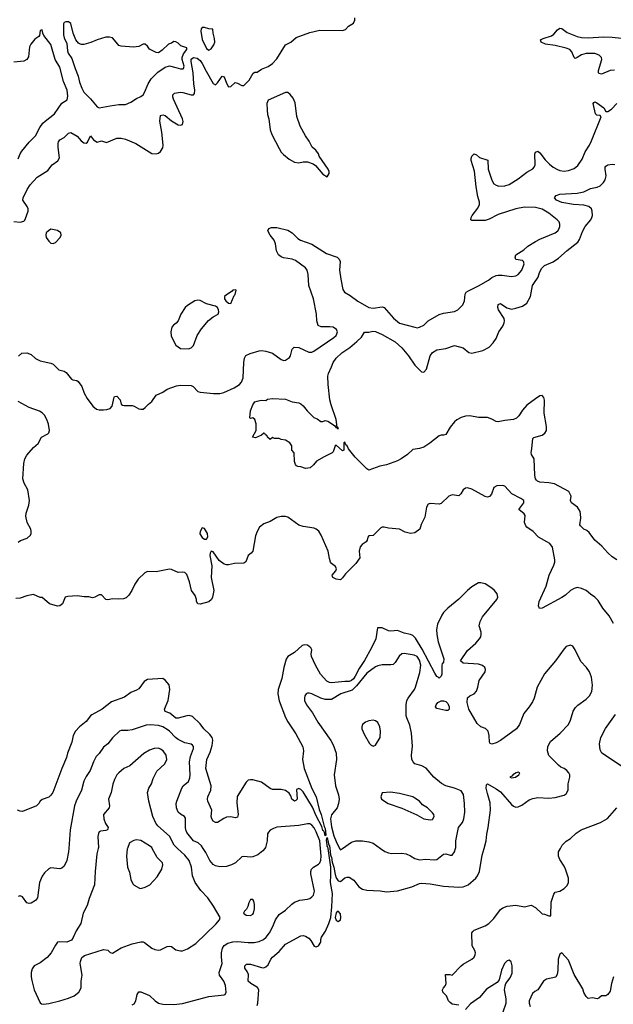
# Model space of a CAD drawing. Header units: inches. Extents: x 1934316 to 2140091, y 524953 to 667329.
# Tile 49 of 256: x 1972525 to 1977939, y 558580 to 567554. Entities that reach past the tile are written whole.
import ezdxf

# ---------------------------------------------------------------- set-up
doc = ezdxf.new("R2010")
doc.units = ezdxf.units.IN
doc.header["$MEASUREMENT"] = 0
doc.layers.add('B9575', color=7, linetype='Continuous')
doc.layers.add('B9576', color=7, linetype='Continuous')

msp = doc.modelspace()

# ---------------------------------------------------------------- linework, layer by layer
at = {"layer": 'B9575', "color": 5}
for points, elevation in [([(1972973.6, 560000), (1972971.3, 559968.7), (1972956, 559890), (1972930, 559838), (1972910, 559820.9), (1972890, 559815.1), (1972810, 559822), (1972790, 559813.6), (1972750, 559777.4), (1972730, 559746.3), (1972705.2, 559690), (1972685.7, 559550), (1972670, 559524.2), (1972630, 559502.4), (1972610, 559497.6), (1972590, 559504.5), (1972550, 559558), (1972530, 559569.4), (1972510, 559562)], 340), ([(1973240.5, 560000), (1973229, 559950), (1973211.6, 559790), (1973207.4, 559670), (1973157.5, 559542.5), (1973140.6, 559479.4), (1973102.4, 559410), (1973082.8, 559317.2), (1973040.7, 559250), (1973012.7, 559187.3), (1972996.1, 559163.9), (1972954.9, 559145.1), (1972890.7, 559149.3), (1972870, 559145.2), (1972850, 559119), (1972810.2, 559049.8), (1972774.5, 559005.5), (1972710, 558956.3), (1972656.3, 558930), (1972637.2, 558902.8), (1972630.4, 558870), (1972630.4, 558830), (1972636.7, 558796.7), (1972657.1, 558710), (1972710, 558592), (1972724, 558584), (1972742, 558582), (1972790, 558588.2), (1972890, 558610.4), (1972970, 558634.4), (1973022.8, 558657.2), (1973065.1, 558690), (1973086, 558730), (1973086, 558790), (1973095.8, 558844.2), (1973077.6, 558950), (1973078.4, 558970), (1973090, 559006), (1973115.9, 559024.1), (1973290, 559078.4), (1973330, 559073), (1973350.6, 559050.6), (1973370, 559045.5), (1973450, 559095.3), (1973550, 559130.4), (1973630, 559148), (1973650, 559147.7), (1973662, 559142), (1973730, 559090.7), (1973758.5, 559078.5), (1973790, 559074), (1973810, 559077.3), (1973870, 559106), (1973890, 559111), (1973910, 559106), (1973950, 559077.3), (1973990, 559066.8), (1974010, 559066.8), (1974056.3, 559083.7), (1974130, 559132.7), (1974314, 559310), (1974346.6, 559350), (1974352.7, 559370), (1974293.4, 559473.4), (1974239.6, 559550), (1974177.8, 559617.8), (1974125.6, 559690), (1974101.7, 559750), (1974090.8, 559830), (1974069.8, 559890), (1974030, 559938.2), (1973965.4, 560000)], 360), ([(1973506.5, 560000), (1973504.8, 559995.2), (1973498.7, 559930), (1973509, 559829), (1973525.1, 559785.1), (1973537, 559717), (1973557.3, 559677.3), (1973570, 559664.9), (1973618, 559638), (1973630, 559634.9), (1973670, 559647.8), (1973712.7, 559667.3), (1973778.6, 559741.4), (1973820.2, 559810), (1973830.7, 559850), (1973828, 559868), (1973778.7, 559918.7), (1973734.3, 560000)], 380), ([(1973550, 558573.7), (1973570, 558584.9), (1973584.4, 558610), (1973597.4, 558670), (1973610, 558694.4), (1973630, 558693.7), (1973710, 558661.3), (1973759.3, 558610), (1973790, 558590.3), (1973830, 558582.3), (1973930, 558578.5), (1974010, 558585.5), (1974250.4, 558650.4), (1974390, 558664.9), (1974399, 558670), (1974409.3, 558690.7), (1974402.9, 558750), (1974385.6, 558790), (1974346.2, 558846.2), (1974343, 558870), (1974371.1, 558950), (1974364.2, 559010), (1974365.6, 559050), (1974375.3, 559090), (1974390, 559114.9), (1974423.1, 559136.9), (1974470, 559149.2), (1974510, 559152.1), (1974610, 559142.2), (1974663.4, 559143.4), (1974710, 559153.4), (1974749.8, 559170.1), (1974773.5, 559190), (1974802.8, 559230), (1974833.6, 559290), (1974857.2, 559350), (1974890, 559398.3), (1974950, 559437), (1975007.2, 559492.8), (1975032.3, 559510), (1975079, 559530), (1975150, 559538.9), (1975170, 559545.3), (1975190, 559558), (1975204.2, 559575.8), (1975212.6, 559610), (1975179.8, 559770), (1975180.4, 559790), (1975186.6, 559810), (1975202.9, 559830), (1975250, 559856.5), (1975261.7, 559870), (1975270, 559893.4), (1975273.7, 559930), (1975267.7, 560000)], 340), ([(1974759.5, 560000), (1974743, 559977), (1974698.2, 559941.8), (1974650, 559922.6), (1974630, 559920.4), (1974570, 559926.6), (1974550, 559922.9), (1974494, 559870), (1974456, 559850), (1974410, 559836.3), (1974350, 559831.2), (1974310, 559840.5), (1974290, 559854.7), (1974259.8, 559890), (1974222.5, 559962.5), (1974199.4, 560000)], 340), ([(1974691.7, 558570), (1974698.1, 558590), (1974706.6, 558710), (1974693.9, 558733.9), (1974633.7, 558770), (1974609.8, 558790), (1974611.1, 558851.1), (1974599.9, 558879.9), (1974578.9, 558910), (1974578, 558930), (1974583.3, 558936.7), (1974594.8, 558945.3), (1974630, 558946.7), (1974730, 558915.2), (1974750, 558912.8), (1974770, 558920.3), (1974790, 558938), (1974814.1, 558990), (1974829, 559010), (1974890, 559061.3), (1974950, 559129.2), (1975090, 559204.2), (1975110, 559206), (1975130, 559201.1), (1975161.8, 559181.8), (1975181.1, 559161.1), (1975210.6, 559110.6), (1975230, 559104.9), (1975250, 559114), (1975270, 559146), (1975271.5, 559170), (1975278.7, 559190), (1975314.3, 559245.7), (1975344.6, 559315.4), (1975361.5, 559370), (1975371.7, 559468.3), (1975377.8, 559590), (1975358.3, 559690), (1975363.1, 559756.9), (1975361.7, 559830), (1975338.4, 560000)], 320), ([(1975353.4, 560000), (1975360.7, 559940.7), (1975364.7, 559924.7), (1975370, 559922), (1975376.1, 559876.1), (1975390, 559830.6), (1975402.4, 559762.4), (1975412.4, 559732.4), (1975430, 559706), (1975450, 559700.3), (1975490, 559731.4), (1975510, 559739.6), (1975530, 559737.8), (1975570.8, 559710.8), (1975618.7, 559650), (1975650, 559629.1), (1975690, 559620.8), (1975813.8, 559613.8), (1975870, 559605.7), (1975970, 559613.4), (1976102.7, 559650), (1976170, 559680.7), (1976190, 559684.5), (1976270, 559677.2), (1976390, 559657.4), (1976530, 559647.2), (1976569.8, 559650.2), (1976613.7, 559670), (1976684.4, 559730), (1976700.4, 559750), (1976718.8, 559790), (1976741.6, 559938.4), (1976759.9, 560000)], 320), ([(1975443, 560000), (1975450, 559986.8), (1975468.4, 560000)], 340), ([(1975815.9, 560000), (1975853.8, 559973.8), (1975890, 559959.3), (1975914.6, 559954.6), (1976010, 559957.1), (1976049.6, 559950.4), (1976090, 559933.1), (1976128.4, 559908.4), (1976170, 559896.5), (1976230, 559901.3), (1976304.1, 559895.9), (1976330, 559900.9), (1976390, 559948.9), (1976410, 559950.2), (1976450, 559938), (1976470, 559938), (1976490, 559970.6), (1976500.4, 560000)], 340), ([(1976530, 558572.3), (1976470, 558582), (1976450, 558595.1), (1976437, 558610), (1976417.5, 558657.5), (1976384, 558690), (1976382, 558710), (1976388.7, 558730), (1976409, 558751), (1976415.3, 558770), (1976409.2, 558850.8), (1976448.4, 558851.6), (1976470, 558844.7), (1976550, 558930.4), (1976570, 558946), (1976649.2, 558990), (1976671.3, 559008.7), (1976679.5, 559030), (1976680.9, 559050), (1976676, 559070), (1976652.3, 559112.3), (1976649.7, 559230), (1976656.6, 559243.4), (1976670, 559254.9), (1976770, 559294.9), (1976804.7, 559315.3), (1976850, 559361.3), (1976910, 559443.1), (1976930, 559458.9), (1976970, 559474.9), (1977050, 559484.4), (1977130, 559468.7), (1977190, 559482.4), (1977230, 559461.3), (1977290, 559402.8), (1977310, 559401), (1977350, 559386), (1977370, 559384.7), (1977370.8, 559510), (1977395.1, 559584.9), (1977410, 559601.6), (1977450, 559611.8), (1977490, 559636.5), (1977517.2, 559662.9), (1977531.5, 559690), (1977529.8, 559730), (1977502.7, 559810), (1977490, 559838.3), (1977450, 559900.7), (1977439.1, 559930), (1977439.6, 559970), (1977455.9, 560000)], 280), ([(1977941.7, 558830), (1977922.6, 558770), (1977910, 558698), (1977890, 558668), (1977870, 558658), (1977830, 558658), (1977805.4, 558634.6), (1977791, 558629), (1977750, 558637.2), (1977710, 558634), (1977690, 558649.4), (1977670, 558686.6), (1977660, 558720), (1977583.2, 558850), (1977530, 558980.9), (1977470, 559048.7), (1977450, 559038), (1977434.8, 558990), (1977433.3, 558886.7), (1977426, 558854), (1977413.8, 558826.2), (1977330, 558807.3), (1977300.7, 558790), (1977250.6, 558710), (1977222.4, 558697.6), (1977201.7, 558678.3), (1977173, 558610), (1977170.5, 558590), (1977181.1, 558561.1)], 280), ([(1976935.4, 558510), (1976961, 558590), (1976961.7, 558630), (1976946.3, 558710), (1976951.2, 558748.8), (1976959.5, 558770), (1976999.4, 558820.6), (1977015.4, 558864.6), (1977017.6, 558930), (1977008, 558968), (1976990, 558982), (1976970, 558977), (1976947.1, 558952.9), (1976919.6, 558890), (1976898.3, 558801.7), (1976880.5, 558779.5), (1976782.5, 558717.5), (1976719.4, 558640.6), (1976637.3, 558582.7), (1976590, 558532.3)], 280)]:
    msp.add_lwpolyline(points, dxfattribs=dict(at, elevation=elevation))
for points, elevation in [([(1974650, 559535.3), (1974630, 559534), (1974626.8, 559530), (1974614.4, 559505.6), (1974604.9, 559470), (1974592.3, 559447.7), (1974574.8, 559430), (1974566, 559410), (1974590.7, 559390.7), (1974630, 559388.2), (1974650, 559400.7), (1974656.2, 559410), (1974667, 559450), (1974666, 559490), (1974659.3, 559519.3)], 360), ([(1975430, 559429.3), (1975410, 559413.2), (1975401.1, 559370), (1975410, 559347.3), (1975430, 559333), (1975449.4, 559350), (1975454.3, 559370), (1975450, 559404)], 320)]:
    msp.add_lwpolyline(points, close=True, dxfattribs=dict(at, elevation=elevation))
at = {"layer": 'B9576', "color": 5}
for points, elevation in [([(1972470, 565714.9), (1972530, 565708), (1972561.2, 565718.8), (1972572.9, 565727.1), (1972578.9, 565741.1), (1972600.7, 565810), (1972600.9, 565830), (1972592.1, 565852.1), (1972553.2, 565910), (1972557.2, 565930), (1972593.5, 566006.5), (1972620.7, 566050), (1972682.7, 566117.3), (1972779.8, 566180.3), (1972822, 566230), (1972873.1, 566266.9), (1972886.6, 566293.4), (1972874.5, 566390), (1972874.1, 566425.8), (1972878.6, 566441.4), (1972890, 566459.1), (1972930, 566480.4), (1972970, 566520.5), (1972990, 566525.5), (1973050, 566493), (1973086.4, 566450), (1973110, 566430.4), (1973130, 566428.4), (1973142, 566438), (1973170, 566494), (1973198.3, 566458.3), (1973230, 566438), (1973270, 566450.6), (1973315.3, 566435.3), (1973410, 566472.8), (1973450, 566474.9), (1973490, 566465.7), (1973585.2, 566425.2), (1973730, 566334.4), (1973770, 566332.4), (1973790, 566338.4), (1973810, 566353), (1973830, 566386.8), (1973833.3, 566410), (1973821.1, 566530), (1973802.8, 566630), (1973810, 566679.1), (1973830, 566687.8), (1973850, 566679), (1973910, 566632.5), (1973970, 566595.8), (1973990, 566593), (1974010, 566598.8), (1974014.9, 566625.1), (1974009.8, 566650), (1973927, 566830), (1973920.3, 566850), (1973921.7, 566870), (1973936.4, 566883.6), (1973990, 566893.4), (1974011.5, 566891.6), (1974090, 566870.3), (1974110, 566868.5), (1974119, 566881), (1974121.7, 566910), (1974112.4, 566970), (1974108.2, 567070), (1974088.2, 567171.8), (1974090, 567192.7), (1974110, 567210.4), (1974142, 567202), (1974170, 567180.7), (1974190, 567154.9), (1974224.2, 567084.2), (1974290, 566972.8), (1974310, 566959.7), (1974330, 566977.4), (1974370, 567040.3), (1974390, 567033), (1974410, 566974.8), (1974430, 566940.7), (1974450, 566944.9), (1974490, 566981), (1974510, 566976), (1974550, 566954), (1974570, 566954), (1974617.4, 567002.6), (1974654.8, 567065.2), (1974670, 567074.8), (1974690, 567076), (1974730, 567102), (1974790, 567126), (1974830, 567153.4), (1974870, 567197.3), (1974950, 567324), (1974999, 567350), (1975047.7, 567392.3), (1975170, 567437.1), (1975261, 567459), (1975470, 567456.3), (1975495.1, 567464.9), (1975524.7, 567495.3), (1975570, 567522), (1975582, 567550), (1975582, 567570)], 320), ([(1972510, 566284.4), (1972528.9, 566330), (1972544.8, 566355.2), (1972610, 566437.6), (1972670, 566495.3), (1972707.9, 566570), (1972736.1, 566610), (1972756, 566630), (1972843.2, 566696.8), (1972910, 566791.8), (1972958.2, 566821.8), (1972964.7, 566855.3), (1972957.2, 566910), (1972923.1, 566990), (1972890, 567121.8), (1972848, 567190), (1972810, 567329), (1972744.2, 567410), (1972735.1, 567430), (1972730, 567461.2), (1972710, 567454), (1972704.9, 567410), (1972698.7, 567401.3), (1972663.4, 567376.6), (1972624.9, 567330), (1972614.9, 567305.1), (1972605.5, 567214.5), (1972590.4, 567190), (1972563.2, 567176.8), (1972470, 567165.8)], 340), ([(1977950, 567095), (1977910, 567091.4), (1977830, 567057.8), (1977810, 567062), (1977804.2, 567070), (1977802.6, 567090), (1977832.8, 567190), (1977829.8, 567210), (1977810, 567231.3), (1977770, 567244.1), (1977690, 567246.6), (1977650, 567234.5), (1977610, 567207.7), (1977590, 567200.5), (1977580.5, 567210), (1977562.1, 567262.1), (1977541.5, 567281.5), (1977510, 567295), (1977410, 567319.4), (1977321.2, 567330), (1977281.2, 567350), (1977274, 567370), (1977298, 567382), (1977374.4, 567405.6), (1977397.8, 567422.2), (1977430, 567461.1), (1977450, 567477.8), (1977470, 567472.9), (1977517.1, 567437.1), (1977610, 567401.5), (1977650, 567390.9), (1977710, 567387.4), (1977850, 567396.6), (1977930, 567394.8), (1978070, 567378.6)], 280), ([(1972512.9, 564487.1), (1972545.6, 564514.4), (1972590, 564518), (1972630, 564502), (1972670, 564466.8), (1972710, 564444), (1972810, 564424), (1972830, 564414.8), (1972882.5, 564362.5), (1972930, 564350.8), (1972950, 564338), (1972998.5, 564278.5), (1973010, 564270.8), (1973044.9, 564264.9), (1973057.5, 564257.5), (1973091, 564210), (1973114, 564150), (1973140.6, 564100.6), (1973191, 564031), (1973224.6, 564004.6), (1973250, 563997.8), (1973290, 563996.9), (1973319.8, 564000.2), (1973349.8, 564010.2), (1973368.3, 564031.7), (1973386, 564114), (1973390, 564120.7), (1973410, 564121.6), (1973441.6, 564090), (1973450.6, 564050.6), (1973461.1, 564041.1), (1973476.8, 564036.8), (1973550, 564037.6), (1973570, 564032.4), (1973610, 564008.4), (1973630, 564002.4), (1973650, 564004.4), (1973670, 564018), (1973698, 564050), (1973730, 564074.9), (1973770, 564132.7), (1973830, 564159.8), (1973870, 564186.5), (1973955.7, 564215.7), (1973990, 564221.5), (1974090, 564218.9), (1974106.4, 564210), (1974150, 564165.2), (1974170, 564159), (1974292.9, 564147.1), (1974350, 564147.6), (1974385.3, 564154.7), (1974481, 564199), (1974529.9, 564230.1), (1974549.2, 564250.8), (1974561.7, 564290), (1974569.8, 564430.2), (1974576.3, 564470), (1974588, 564492), (1974626, 564510), (1974710, 564536), (1974730, 564538.5), (1974770, 564533), (1974830, 564513.3), (1974910, 564455.8), (1974932.5, 564447.5), (1974950, 564450.5), (1974985.4, 564474.6), (1974994.7, 564490), (1975010, 564551.3), (1975029.6, 564570.4), (1975070, 564564.9), (1975162, 564522), (1975190, 564523.6), (1975207.5, 564532.5), (1975390, 564655.6), (1975410, 564674.9), (1975418.5, 564690), (1975422.3, 564710), (1975415.1, 564730), (1975382.7, 564750), (1975350, 564754.6), (1975273.2, 564753.2), (1975246.5, 564766.5), (1975234.4, 564810), (1975233, 564870), (1975205.4, 565010), (1975162.9, 565130), (1975156.8, 565230), (1975146.6, 565270), (1975130, 565291.1), (1975040.2, 565360.2), (1975010, 565372.4), (1974930, 565383.1), (1974910, 565391.2), (1974886.6, 565410), (1974866.6, 565446.6), (1974856.4, 565510), (1974844.4, 565544.4), (1974809.6, 565590), (1974789.2, 565630), (1974798, 565650), (1974820.2, 565659.8), (1974870, 565658.8), (1974970, 565634), (1975010.4, 565610), (1975060.7, 565560.7), (1975084.7, 565544.7), (1975190, 565509), (1975322.4, 565422.4), (1975419.3, 565390), (1975439.5, 565370), (1975446.3, 565350), (1975442.3, 565270), (1975453, 565190), (1975473.1, 565093.1), (1975487, 565070), (1975539.6, 565039.6), (1975610, 564987.2), (1975710, 564930.2), (1975750, 564924.4), (1975830, 564937.1), (1975850, 564930.2), (1975934.8, 564834.8), (1975990, 564788.1), (1976130, 564750.3), (1976150, 564746.7), (1976170, 564750.3), (1976210, 564768.8), (1976251.6, 564808.4), (1976350, 564867.1), (1976390, 564878.9), (1976490, 564893.6), (1976519.6, 564910), (1976566.3, 564953.7), (1976581, 564990), (1976587.9, 565052.1), (1976598, 565070), (1976617.1, 565082.9), (1976710, 565128.4), (1976799.5, 565180.5), (1976830, 565203.6), (1976870, 565222), (1976890, 565226.5), (1976925.5, 565225.5), (1977010, 565214), (1977050, 565220.4), (1977070, 565230.5), (1977105.6, 565270), (1977126, 565330), (1977119, 565350), (1977110, 565359), (1977049.4, 565369.4), (1977044, 565390), (1977049.3, 565410), (1977122.4, 565457.6), (1977159.5, 565490), (1977230, 565532.9), (1977270, 565554), (1977408.5, 565611.5), (1977431.8, 565630), (1977445.6, 565650), (1977451.6, 565670), (1977451.6, 565690), (1977445.1, 565710), (1977427.3, 565730), (1977351.1, 565790), (1977290, 565827.4), (1977230, 565841.5), (1977130, 565844.1), (1977050, 565829.8), (1976890, 565776.8), (1976805.7, 565734.3), (1976770, 565724.2), (1976650, 565724.4), (1976638, 565730), (1976641, 565750), (1976652.1, 565770), (1976702.8, 565837.2), (1976717.4, 565870), (1976717.4, 565890), (1976702.5, 565942.5), (1976689.2, 566030), (1976672.8, 566172.8), (1976643.1, 566270), (1976643, 566290), (1976650, 566311), (1976670, 566330.7), (1976690, 566320.7), (1976717.2, 566297.2), (1976794, 566274), (1976799, 566190), (1976830.1, 566090.1), (1976850, 566057.4), (1976870, 566044.4), (1976895.9, 566035.9), (1976950, 566038), (1976990, 566051.1), (1977070, 566104), (1977150, 566165.4), (1977204.6, 566195.4), (1977217.1, 566210), (1977224.9, 566230), (1977223.9, 566330), (1977230, 566346.4), (1977250, 566354), (1977270, 566340.9), (1977317.3, 566277.3), (1977356.4, 566236.4), (1977390.7, 566210.7), (1977430, 566189.2), (1977450, 566180.2), (1977490, 566172.4), (1977530, 566178.5), (1977582.2, 566197.8), (1977616.2, 566223.8), (1977656.1, 566283.9), (1977682.8, 566350), (1977721.8, 566410), (1977740.4, 566450), (1977828.9, 566668.9), (1977820.4, 566680.4), (1977790, 566683.6), (1977775.6, 566695.6), (1977754, 566790), (1977760.1, 566799.9), (1977770, 566806), (1977790, 566795.9), (1977853.4, 566750), (1977870, 566718), (1977890, 566718.4), (1977922.2, 566737.8), (1977971.3, 566790)], 280), ([(1977970, 562631.8), (1977930, 562658.4), (1977890, 562694), (1977835.7, 562755.7), (1977771.3, 562810), (1977719.5, 562879.5), (1977696.9, 562896.9), (1977668.7, 562910), (1977640.2, 562940.2), (1977634, 562950), (1977642.4, 563010), (1977641.1, 563050), (1977635.4, 563070), (1977611.6, 563111.6), (1977557, 563150), (1977549.7, 563170), (1977554, 563210), (1977533.7, 563253.7), (1977403, 563323), (1977350, 563333.7), (1977270, 563338.4), (1977247.7, 563347.7), (1977237.5, 563357.5), (1977229.2, 563370), (1977222.7, 563402.7), (1977217, 563550), (1977193.2, 563590), (1977189.6, 563610), (1977196.6, 563643.4), (1977203.6, 563736.4), (1977214.2, 563745.8), (1977290, 563765.5), (1977315.2, 563784.8), (1977329.4, 563810), (1977330, 563846), (1977307.2, 563967.2), (1977310, 564086), (1977304, 564110), (1977290, 564128.7), (1977270, 564124), (1977230, 564099), (1977150, 564039.5), (1977110, 563995.1), (1977078, 563942), (1977057.2, 563922.8), (1977030, 563908.4), (1976950, 563901.1), (1976890, 563889.7), (1976870, 563891.3), (1976830, 563914), (1976790, 563927.1), (1976710, 563927.8), (1976630, 563943.1), (1976590, 563939.2), (1976550, 563927.1), (1976513.1, 563906.9), (1976490, 563887.6), (1976450, 563840.7), (1976410, 563774), (1976390, 563766), (1976370, 563766.6), (1976350, 563760.9), (1976266.1, 563693.9), (1976210, 563657.4), (1976170, 563644), (1976110, 563635.8), (1976061.6, 563590), (1976003, 563550), (1975970, 563534), (1975870, 563498), (1975810, 563483.7), (1975710, 563449.2), (1975690, 563459), (1975585.5, 563565.5), (1975523, 563643), (1975510, 563669), (1975498.6, 563678.6), (1975490, 563702), (1975482, 563698), (1975479.8, 563680.2), (1975482, 563630), (1975470, 563624), (1975410, 563677.2), (1975402.8, 563670), (1975384.9, 563615.1), (1975375.5, 563604.5), (1975301, 563570), (1975231.3, 563530), (1975203.6, 563496.4), (1975174, 563470), (1975130, 563462), (1975090, 563478), (1975060.4, 563480.4), (1975050, 563486), (1975040.2, 563500.2), (1975030, 563526), (1975027.3, 563607.3), (1975008, 563630), (1975008, 563670), (1974990, 563698), (1974950, 563722), (1974910, 563728.7), (1974890, 563738), (1974850, 563738), (1974830, 563746), (1974810, 563726), (1974786, 563750), (1974782, 563762), (1974766, 563770), (1974762, 563782), (1974750, 563786), (1974731.6, 563768.4), (1974676.9, 563743.1), (1974648.7, 563748.7), (1974682, 563810), (1974682, 563870), (1974668.4, 563908.4), (1974650, 563926), (1974630, 563918), (1974625.2, 563925.2), (1974629.6, 563990), (1974650, 564042.8), (1974669.8, 564070.2), (1974690, 564078), (1974726, 564086), (1974770, 564082), (1974786.3, 564093.7), (1974830, 564101.6), (1974950, 564093.7), (1975010, 564070.5), (1975070, 564061.6), (1975090, 564052.4), (1975110, 564034.9), (1975147.3, 563987.3), (1975208.2, 563928.2), (1975236.5, 563916.5), (1975270, 563890.6), (1975290, 563890.5), (1975310, 563900.3), (1975335.9, 563895.9), (1975396, 563856), (1975410, 563834.8), (1975418, 563838), (1975430, 563822), (1975430, 563835.3), (1975421.2, 563841.2), (1975410.8, 563910), (1975364.7, 564044.7), (1975353.6, 564090), (1975337.6, 564230), (1975336.2, 564303.8), (1975340.7, 564330), (1975369.7, 564390), (1975383.5, 564430), (1975412.4, 564470), (1975463.7, 564516.3), (1975534.7, 564565.3), (1975600.1, 564619.9), (1975641.2, 564658.8), (1975670, 564704.7), (1975710, 564706), (1975745.6, 564714.4), (1975770, 564710.3), (1975830, 564684.2), (1975950, 564616.1), (1976010, 564562.8), (1976071.3, 564490), (1976130, 564404.9), (1976170, 564362), (1976190, 564344), (1976210, 564340.7), (1976236.2, 564370), (1976270, 564490.5), (1976290, 564519.3), (1976330, 564546), (1976410, 564555.5), (1976490, 564584), (1976570, 564561.6), (1976620.2, 564520.2), (1976650, 564513.8), (1976750, 564538.4), (1976805.6, 564570), (1976843.5, 564610), (1976870.9, 564649.1), (1976896.1, 564710), (1976930, 564759.5), (1976942.3, 564790), (1976946, 564810), (1976942.7, 564830), (1976893.3, 564910), (1976886, 564930), (1976890, 564957.3), (1976910, 564968.2), (1976968.4, 564928.4), (1977010, 564915.8), (1977050, 564923.5), (1977110, 564943.5), (1977149.8, 564970), (1977182.4, 565030), (1977203.4, 565130), (1977212.9, 565150), (1977253.7, 565206.3), (1977264.9, 565250), (1977287, 565290), (1977310, 565313.8), (1977390, 565347.8), (1977439.6, 565380.4), (1977516.8, 565450), (1977614.2, 565525.8), (1977630.5, 565549.5), (1977658.2, 565621.8), (1977683, 565670), (1977732.7, 565730), (1977743.1, 565750), (1977747.8, 565770), (1977746, 565810), (1977738.9, 565830), (1977715.1, 565850), (1977670, 565863), (1977575.3, 565870), (1977470, 565886.4), (1977420.9, 565910), (1977402, 565930), (1977404.2, 565935.8), (1977419, 565950), (1977450, 565962), (1977610, 565974), (1977670, 565985.1), (1977730, 566014.6), (1977792.2, 566027.8), (1977819.6, 566040.4), (1977850.6, 566069.4), (1977865.8, 566094.2), (1977873.5, 566130), (1977863.5, 566190), (1977864.4, 566210), (1977870, 566218.4), (1977890, 566230.3), (1977930, 566237), (1977953.5, 566233.5)], 260), ([(1972510, 562790.4), (1972532.7, 562807.3), (1972592.8, 562827.2), (1972623.2, 562856.8), (1972629, 562870), (1972629.8, 562890), (1972625, 562910), (1972592.9, 562970), (1972581.3, 563030), (1972583.1, 563056.9), (1972607.9, 563130), (1972614, 563170), (1972597.7, 563270), (1972566.5, 563330), (1972554.6, 563370), (1972561, 563510), (1972570.8, 563550), (1972590, 563583.6), (1972650, 563656), (1972694, 563690), (1972724.5, 563750), (1972781.2, 563778.8), (1972790.5, 563789.5), (1972795.4, 563810), (1972787.1, 563867.1), (1972772.5, 563910), (1972750, 563948.2), (1972730, 563969.7), (1972705.1, 563985.1), (1972610, 564018.9), (1972510, 564072.8)], 280), ([(1977939.2, 562050), (1977901.4, 562121.4), (1977844.1, 562190), (1977800.2, 562260.2), (1977770.8, 562290.8), (1977730, 562316.9), (1977691.5, 562351.5), (1977650, 562370.9), (1977610, 562377.2), (1977582, 562370), (1977548.5, 562351.5), (1977502.7, 562310), (1977470, 562288.1), (1977290, 562189.8), (1977265.6, 562185.6), (1977257.7, 562210), (1977263.2, 562250), (1977325.5, 562390), (1977355.2, 562490), (1977397.2, 562582.9), (1977404.2, 562610), (1977404.5, 562630), (1977384.8, 562744.8), (1977358.8, 562778.8), (1977257.1, 562837.1), (1977209, 562889), (1977150, 562929.6), (1977140.7, 562940.7), (1977129.6, 562970), (1977134.3, 563034.3), (1977127, 563050), (1977077, 563090), (1977123, 563150), (1977122.9, 563170), (1977096.2, 563190), (1977012.5, 563232.5), (1976950, 563300.7), (1976930, 563309.6), (1976875.6, 563304.4), (1976850.7, 563290), (1976827.3, 563230), (1976810, 563206.6), (1976790, 563202.9), (1976770, 563207.8), (1976650, 563276.2), (1976610, 563287.3), (1976590, 563284.5), (1976570.7, 563270), (1976548.7, 563231.3), (1976530, 563215.1), (1976470, 563222.9), (1976438.8, 563210), (1976370, 563143.7), (1976350, 563138), (1976270, 563143.7), (1976250, 563138), (1976235.8, 563110), (1976219.5, 563020.5), (1976186.2, 562953.8), (1976174.9, 562910), (1976130, 562878), (1976090, 562870.8), (1976042, 562882), (1975990, 562909.6), (1975890, 562919.5), (1975850, 562929.5), (1975830, 562929.4), (1975817.1, 562922.9), (1975750, 562853.2), (1975710, 562848.7), (1975701.4, 562838.6), (1975694, 562810), (1975684.4, 562795.6), (1975649, 562771), (1975630.4, 562750), (1975621.3, 562710), (1975627.3, 562650), (1975590, 562597.2), (1975497, 562503), (1975470, 562466), (1975450, 562449.6), (1975410, 562454), (1975382, 562470), (1975378, 562478), (1975374, 562490), (1975409, 562530), (1975415.3, 562550), (1975404, 562570), (1975370, 562597), (1975360.5, 562610), (1975350, 562642), (1975339.3, 562710), (1975275.8, 562855.8), (1975253, 562893), (1975230, 562909.7), (1975210, 562917.8), (1975110, 562933.5), (1975070, 562945.7), (1974970, 563018.9), (1974950, 563026.3), (1974910, 563025.1), (1974870, 563015.1), (1974810, 562979.6), (1974750, 562958.7), (1974712.4, 562927.6), (1974690, 562889.4), (1974674.3, 562850), (1974652.2, 562710), (1974636.3, 562690), (1974610, 562669.3), (1974586.5, 562613.5), (1974570, 562599.7), (1974483.7, 562596.3), (1974430, 562586), (1974410, 562585.6), (1974390, 562591.5), (1974344.4, 562624.4), (1974290, 562703.7), (1974270, 562709), (1974261.6, 562690), (1974260.3, 562670), (1974276.7, 562576.7), (1974270.8, 562470), (1974294.4, 562350), (1974282, 562290), (1974273, 562270), (1974250, 562248), (1974170, 562227), (1974149.2, 562230), (1974137.2, 562250), (1974138, 562270), (1974125.8, 562305.8), (1974092.3, 562350), (1974074.7, 562430), (1974050, 562496), (1974030, 562516), (1974010, 562519.5), (1973970, 562516.2), (1973910, 562542.9), (1973890, 562545.6), (1973770, 562520.5), (1973690, 562523.7), (1973667.2, 562512.8), (1973604.2, 562455.8), (1973574.4, 562410), (1973546, 562350), (1973520.5, 562310), (1973494.4, 562285.6), (1973470, 562275.6), (1973430, 562271.5), (1973370, 562275.6), (1973330, 562266.6), (1973310, 562269.2), (1973270, 562311.5), (1973248.9, 562311.1), (1973210, 562289.3), (1973190, 562285.2), (1973154.8, 562294.8), (1973112.9, 562292.9), (1973050, 562304), (1972962.5, 562297.5), (1972938, 562290), (1972914.8, 562230), (1972890, 562212.7), (1972870, 562208), (1972795.3, 562230), (1972730, 562286), (1972710, 562288), (1972650, 562315.3), (1972590, 562302), (1972530, 562282), (1972490, 562278)], 280), ([(1976759.9, 560000), (1976780.8, 560070), (1976785.8, 560130), (1976798.9, 560190), (1976819.4, 560350), (1976816.3, 560416.3), (1976790, 560500.7), (1976780.3, 560550), (1976781.5, 560578.6), (1976790, 560587.7), (1976870, 560544.9), (1976910, 560517.6), (1977010, 560402.2), (1977030, 560384.7), (1977050, 560377.3), (1977070, 560379.1), (1977105.4, 560394.6), (1977170, 560444.4), (1977205.2, 560454.8), (1977250, 560463.2), (1977350, 560459.5), (1977410, 560463.7), (1977490, 560487.2), (1977510, 560499.3), (1977526, 560530), (1977528.3, 560590), (1977542.6, 560650), (1977542.6, 560670), (1977533.7, 560690), (1977516.3, 560710), (1977490, 560729.7), (1977461.7, 560741.7), (1977438, 560758), (1977350, 560848.2), (1977338, 560890), (1977341.8, 560930), (1977366.5, 560973.5), (1977454, 561050), (1977530, 561128.7), (1977548.7, 561170), (1977573.6, 561250), (1977594.7, 561285.3), (1977614.9, 561305.1), (1977690, 561360.3), (1977720.5, 561390), (1977741.7, 561430), (1977749.6, 561489.6), (1977741.5, 561561.5), (1977721.2, 561610), (1977694, 561650), (1977644.1, 561704.1), (1977591.5, 561811.5), (1977570, 561844), (1977550, 561853.2), (1977510, 561839.3), (1977490, 561819.3), (1977412.7, 561710), (1977310, 561592), (1977245.7, 561470), (1977217, 561370), (1977203.1, 561336.9), (1977172.7, 561290), (1977123.1, 561230), (1977082.3, 561130), (1977056.5, 561090), (1976910, 560984.4), (1976870, 560962.6), (1976830, 560951.8), (1976816.6, 560956.6), (1976808.5, 560968.5), (1976807.6, 561030), (1976796.8, 561070), (1976774.4, 561094.4), (1976730, 561109.8), (1976698.1, 561138.1), (1976619.9, 561270), (1976605.5, 561330), (1976610, 561372.7), (1976629.8, 561390.2), (1976669.8, 561410.2), (1976690, 561433), (1976703.9, 561470), (1976716.4, 561530), (1976769.6, 561610), (1976772.8, 561630), (1976767, 561650), (1976746.7, 561666.7), (1976710, 561678.3), (1976569.7, 561689.7), (1976543.7, 561710), (1976610, 561803.1), (1976685.6, 561870), (1976718.4, 561910), (1976729.5, 561930), (1976733.6, 561950), (1976733.6, 561970), (1976715.6, 562030), (1976723.5, 562070), (1976745.7, 562110), (1976878, 562270), (1976886.3, 562290), (1976879.5, 562319.5), (1976855.6, 562350), (1976830, 562372.8), (1976770, 562411.2), (1976730, 562422.4), (1976710, 562419.6), (1976650, 562383.6), (1976610, 562351.6), (1976530, 562271.6), (1976429.1, 562190.9), (1976390, 562151.8), (1976373.5, 562126.5), (1976336.3, 562043.7), (1976325.1, 561994.9), (1976328.8, 561950), (1976342.1, 561882.1), (1976392.2, 561727.8), (1976390, 561698), (1976378, 561682), (1976376, 561670), (1976376.3, 561590), (1976370, 561569), (1976350, 561552.7), (1976342.6, 561562.6), (1976330, 561568.3), (1976310, 561598), (1976195.2, 561815.2), (1976135.2, 561915.3), (1976110, 561939.6), (1976090, 561949.2), (1976030, 561961.5), (1975970, 561985.3), (1975910, 561979.7), (1975890, 561984), (1975830, 562011.5), (1975788.2, 562011.8), (1975773.8, 561910), (1975734.8, 561830), (1975670, 561713.7), (1975621.1, 561638.9), (1975585.5, 561570), (1975570, 561547.5), (1975550, 561529.9), (1975530, 561520.6), (1975490, 561522.9), (1975370, 561510.6), (1975350, 561513.8), (1975325.5, 561525.5), (1975268.9, 561588.9), (1975221.6, 561670), (1975185.1, 561750), (1975183.5, 561770), (1975189.7, 561810), (1975181.6, 561830), (1975150, 561853.7), (1975123.6, 561856.4), (1975102, 561850), (1975030, 561787.3), (1974971.5, 561748.5), (1974953.8, 561726.2), (1974933.6, 561650), (1974916.2, 561550), (1974881.2, 561450), (1974877.8, 561410), (1974890, 561346.7), (1974950, 561193.8), (1974970, 561155.3), (1975044.4, 561044.4), (1975107.4, 560927.4), (1975113.8, 560890), (1975102.7, 560810), (1975118.2, 560730), (1975187.9, 560547.9), (1975230.1, 560470), (1975255.4, 560355.4), (1975273.6, 560310), (1975300.3, 560200.3), (1975310, 560180.5), (1975316.3, 560123.7), (1975310, 560115.1), (1975304.6, 560144.6), (1975298.9, 560158.9), (1975290, 560165.1), (1975281, 560201), (1975230, 560298.2), (1975196.1, 560376.1), (1975110, 560517.4), (1975090, 560537.2), (1975070, 560547.3), (1975050, 560537.2), (1975054, 560450), (1975043.4, 560436.6), (1975030, 560431.2), (1975008, 560448), (1974998.6, 560478.6), (1974983.6, 560503.6), (1974950, 560528.2), (1974910, 560538.5), (1974830, 560538.7), (1974808, 560548), (1974730, 560603.9), (1974650, 560624.4), (1974630, 560626.3), (1974610, 560621.6), (1974590, 560604.5), (1974507.7, 560472.3), (1974504.6, 560415.4), (1974516.5, 560310), (1974510, 560285.2), (1974490, 560278), (1974450, 560287.6), (1974410, 560284.2), (1974385.5, 560274.5), (1974330, 560238), (1974310, 560236), (1974290, 560249), (1974276, 560270), (1974272, 560290), (1974276, 560350), (1974240.4, 560430), (1974237.3, 560450), (1974239.8, 560470), (1974268.5, 560530), (1974271.9, 560570), (1974221.4, 560730), (1974231.4, 560810), (1974261.7, 560878.3), (1974280.7, 560939.3), (1974286.2, 560986.2), (1974279.9, 561010), (1974258.1, 561038.1), (1974205, 561090), (1974170, 561135.4), (1974101.6, 561201.6), (1974070.6, 561210.6), (1974050, 561209.2), (1973970, 561189), (1973950, 561188.1), (1973892.7, 561232.7), (1973850, 561247.1), (1973846.3, 561270), (1973879.3, 561350), (1973893.5, 561450), (1973887, 561490), (1973850, 561534), (1973829.3, 561549.3), (1973690, 561540.5), (1973659.6, 561520.4), (1973610, 561456), (1973590, 561442.7), (1973537.1, 561422.9), (1973480.9, 561379.1), (1973363.2, 561336.8), (1973277.1, 561270), (1973182.3, 561217.7), (1973170, 561208), (1973130, 561156.3), (1973070.2, 561109.8), (1973033.4, 561070), (1973011.3, 561030), (1972999.2, 560970), (1972961.5, 560870), (1972951.5, 560830), (1972908.8, 560730), (1972826.7, 560510), (1972810, 560484.5), (1972790, 560467.6), (1972730, 560445.1), (1972710, 560432), (1972698, 560410), (1972678.9, 560390), (1972550, 560338), (1972530, 560338.7), (1972505.6, 560350)], 320), ([(1976500.4, 560000), (1976503.9, 560010), (1976503.9, 560070), (1976527.3, 560190), (1976563.6, 560236.4), (1976574.8, 560270), (1976584.5, 560330), (1976582.2, 560410), (1976572.6, 560492.6), (1976550, 560525.6), (1976491, 560551), (1976410, 560569.8), (1976371.5, 560591.5), (1976301.6, 560650), (1976231.3, 560731.3), (1976192.9, 560752.9), (1976130, 560772), (1976112, 560790), (1976101.6, 560810), (1976098.9, 560850), (1976108.3, 560931.7), (1976099.1, 561050), (1976084.2, 561124.2), (1976055.4, 561190), (1976051, 561210), (1976051.1, 561310), (1976056.9, 561350), (1976067.1, 561370), (1976126, 561450), (1976135.1, 561470), (1976175.7, 561604.3), (1976184.1, 561670), (1976170, 561716.9), (1976150, 561750.9), (1976123.1, 561763.1), (1976030, 561775.6), (1976010, 561772.8), (1975986.1, 561753.9), (1975950, 561694.5), (1975930, 561677.6), (1975910, 561673), (1975830, 561674.3), (1975790, 561666), (1975770, 561656.9), (1975690, 561598.9), (1975597.6, 561482.4), (1975556.5, 561443.5), (1975453, 561410), (1975370, 561358), (1975310, 561357.3), (1975269.9, 561369.9), (1975190, 561409.7), (1975163.7, 561416.3), (1975150, 561416.2), (1975138.8, 561410), (1975124.4, 561390), (1975121.3, 561370), (1975123.7, 561350), (1975140.3, 561310), (1975195.1, 561235.1), (1975244.2, 561150), (1975362.7, 560982.7), (1975384.3, 560944.3), (1975411.6, 560870), (1975415.2, 560810), (1975394, 560670), (1975405.3, 560570), (1975432.4, 560490), (1975438.6, 560450), (1975433.4, 560410), (1975420.8, 560370), (1975370, 560307.8), (1975359.5, 560270), (1975370, 560198.4), (1975390, 560115.2), (1975410, 560062.6), (1975443, 560000)], 340), ([(1978024, 560744), (1977834, 560870), (1977818, 560898), (1977812.7, 560952.7), (1977825.3, 561010), (1977867.6, 561092.4), (1977959.7, 561220.3)], 280), ([(1974199.4, 560000), (1974184.3, 560024.3), (1974153, 560050), (1974108.4, 560070), (1974050, 560144.4), (1974039.5, 560170), (1974037, 560190), (1974036, 560276), (1974027, 560290), (1973990, 560311.3), (1973970, 560329.6), (1973953.7, 560370), (1973952.3, 560410), (1973956.4, 560430), (1974004.2, 560550), (1974017, 560570), (1974062.9, 560610), (1974077.6, 560642.4), (1974079.8, 560670), (1974072.7, 560790), (1974081.1, 560838.9), (1974108.5, 560910), (1974109.6, 560930), (1974101.7, 560941.7), (1974089.7, 560949.7), (1974030, 560963.5), (1973970, 560992.2), (1973944.8, 561010), (1973889.9, 561069.9), (1973870, 561085.6), (1973830, 561107.4), (1973790, 561121.9), (1973713.6, 561126.3), (1973677.1, 561122.9), (1973550, 561080.5), (1973510, 561074.7), (1973450, 561075.6), (1973436, 561070), (1973371.5, 561008.4), (1973330, 560952.3), (1973290, 560924.5), (1973250, 560865.1), (1973223.2, 560836.8), (1973198, 560790), (1973168.3, 560711.7), (1973130, 560654.5), (1973110, 560614.5), (1973088.4, 560531.6), (1973039, 560430), (1973025.5, 560390), (1972985.8, 560170), (1972973.6, 560000)], 340), ([(1973965.4, 560000), (1973934, 560030), (1973890, 560111.1), (1973785.8, 560205.8), (1973767.2, 560230), (1973740.3, 560290), (1973701, 560430), (1973691.1, 560510), (1973702.6, 560550), (1973727.4, 560590), (1973743.5, 560636.5), (1973776, 560704), (1973847.6, 560770), (1973866, 560810), (1973861.3, 560850), (1973833, 560890), (1973810, 560906.3), (1973790, 560912.8), (1973750, 560911.1), (1973710, 560895.8), (1973655.6, 560864.4), (1973530, 560754.3), (1973474.9, 560730), (1973429.4, 560690.6), (1973410.2, 560669.8), (1973390.2, 560630), (1973375.1, 560584.9), (1973358.3, 560510), (1973335.3, 560450), (1973342.6, 560390), (1973339.5, 560370), (1973289.2, 560310), (1973290.7, 560270), (1973308.3, 560228.3), (1973331.8, 560190), (1973330, 560179.3), (1973325.3, 560170), (1973310, 560162.6), (1973261.3, 560158.7), (1973249, 560151), (1973243.6, 560136.4), (1973238.7, 560110), (1973242.7, 560010), (1973240.5, 560000)], 360), ([(1977455.9, 560000), (1977471.4, 560028.6), (1977510, 560067.3), (1977550, 560090.6), (1977599.2, 560140.8), (1977644.5, 560170), (1977823.5, 560236.5), (1977886, 560274), (1977970.6, 560369.4)], 280), ([(1975267.7, 560000), (1975261.7, 560070), (1975230, 560150.6), (1975210, 560187.3), (1975190, 560212.8), (1975170, 560224.2), (1975150, 560223.5), (1975071.5, 560208.5), (1974870, 560192.6), (1974838.3, 560181.7), (1974810, 560166.6), (1974793.4, 560150), (1974785.5, 560134.5), (1974780.3, 560070), (1974766.7, 560010), (1974759.5, 560000)], 340), ([(1973734.3, 560000), (1973730, 560007.8), (1973710, 560025.1), (1973630, 560071.2), (1973590, 560077.4), (1973566.5, 560073.5), (1973524.9, 560050), (1973506.5, 560000)], 380), ([(1975338.4, 560000), (1975336.2, 560016.2), (1975330, 560018), (1975327.7, 560032.3), (1975323.8, 560076.2), (1975325.1, 560094.9), (1975330, 560099.1), (1975340.7, 560040.7), (1975346.8, 560026.8), (1975350, 560027.7), (1975353.4, 560000)], 320), ([(1975468.4, 560000), (1975550, 560058.4), (1975590, 560068.5), (1975650.4, 560070.4), (1975710, 560061.3), (1975747.3, 560047.3), (1975815.9, 560000)], 340)]:
    msp.add_lwpolyline(points, dxfattribs=dict(at, elevation=elevation))
for points, elevation in [([(1972970, 567535.3), (1972945.4, 567534.6), (1972931.6, 567528.4), (1972924.7, 567515.3), (1972923.2, 567416.8), (1972930, 567387.4), (1972956.1, 567336.1), (1972960.1, 567270), (1972968, 567250), (1973001, 567201), (1973030, 567110.3), (1973058.9, 567038.9), (1973070, 566984.9), (1973090, 566929), (1973110, 566892.7), (1973170, 566832), (1973230, 566758.5), (1973250, 566751.3), (1973350, 566768.1), (1973430, 566780.2), (1973490, 566779.7), (1973538.5, 566801.5), (1973590, 566834), (1973630, 566853), (1973650, 566868), (1973664.2, 566890), (1973697.4, 566970), (1973725.1, 567014.9), (1973784.1, 567075.9), (1973850, 567120.2), (1973892.4, 567132.4), (1973950, 567119.5), (1973990, 567105.2), (1974014.4, 567105.6), (1974019.8, 567110), (1974023.9, 567130), (1974006.8, 567190), (1974007, 567210), (1974018.1, 567241.9), (1974050, 567281.7), (1974050, 567297.2), (1973995, 567315), (1973970, 567339.8), (1973950, 567352.1), (1973930, 567354), (1973910, 567339.3), (1973881, 567330), (1973824.4, 567275.6), (1973790, 567252), (1973770, 567255.1), (1973710, 567285.2), (1973690, 567313.2), (1973670, 567329.2), (1973650, 567329.3), (1973610.3, 567309.6), (1973562.9, 567302.9), (1973450, 567311.5), (1973430, 567319.6), (1973418.4, 567330), (1973370, 567389.5), (1973344.1, 567395.9), (1973310, 567393.3), (1973230, 567369.7), (1973173.7, 567346.3), (1973110, 567328), (1973087.9, 567327.9), (1973070, 567332.3), (1973060.1, 567340.1), (1973037, 567370), (1973013.6, 567430), (1972990, 567518)], 340), ([(1974210, 567482.7), (1974190, 567482.7), (1974179.1, 567470), (1974175.8, 567450), (1974190, 567374.4), (1974230, 567292.4), (1974250, 567275.5), (1974270, 567286.8), (1974295.9, 567324.1), (1974304.7, 567350), (1974302.7, 567382.7), (1974289, 567430), (1974287.3, 567467.3), (1974251, 567469)], 340), ([(1974970, 566889.6), (1974950, 566889.6), (1974790, 566819), (1974778, 566790), (1974780.3, 566730), (1974784.6, 566690), (1974796.5, 566650), (1974809.1, 566550), (1974825.9, 566505.9), (1974890, 566378.8), (1974910, 566347.7), (1974930, 566325.5), (1974982.9, 566282.9), (1975030, 566256.3), (1975070, 566250.6), (1975110, 566258), (1975150, 566258), (1975200.5, 566240.5), (1975223.8, 566223.8), (1975290, 566144.7), (1975330, 566122), (1975348.4, 566151.6), (1975348.7, 566170), (1975339, 566190), (1975255.3, 566310), (1975248.7, 566330), (1975225.6, 566365.6), (1975192.9, 566392.9), (1975166.3, 566446.3), (1975130, 566494), (1975082, 566582), (1975053.3, 566670), (1975036.3, 566796.3), (1975018.8, 566838.8), (1974992.1, 566872.1)], 320), ([(1972810, 565646), (1972786, 565630), (1972766.8, 565610), (1972762, 565590), (1972766, 565570), (1972790, 565534), (1972810, 565518), (1972830, 565514.9), (1972850, 565523.1), (1972893.3, 565570), (1972901.6, 565590), (1972898.4, 565610), (1972870, 565633.6)], 320), ([(1974492.9, 565092.9), (1974470, 565088), (1974462, 565078), (1974410, 565046), (1974394, 565030), (1974393, 565010), (1974404.9, 564990), (1974430, 564970.7), (1974450, 564968.2), (1974480.1, 565039.9), (1974488.7, 565050), (1974498, 565090)], 320), ([(1974150, 564996.9), (1974122.8, 564990), (1974054, 564950), (1974033, 564930), (1973995.5, 564870), (1973970.3, 564809.7), (1973951.8, 564788.2), (1973927.7, 564770), (1973913.4, 564750), (1973903.7, 564710), (1973907.6, 564670), (1973950, 564588), (1973990, 564555.5), (1974064.7, 564555.3), (1974090, 564561.6), (1974110, 564582.8), (1974144.2, 564675.8), (1974182.5, 564737.5), (1974246.6, 564813.4), (1974290, 564846.8), (1974335.3, 564870), (1974341.2, 564890), (1974337.6, 564910), (1974329.5, 564930), (1974310, 564944.2), (1974230, 564962.9), (1974170, 564993.3)], 320), ([(1974190, 562922), (1974170.4, 562890), (1974168.9, 562868.9), (1974190, 562834.4), (1974210, 562819.5), (1974230, 562818), (1974240.8, 562839.2), (1974237.4, 562870), (1974210, 562916.9)], 280), ([(1976430, 561256.3), (1976410, 561257.2), (1976330, 561277), (1976318.4, 561290), (1976323, 561310), (1976339.6, 561330), (1976370, 561344.2), (1976390, 561345.7), (1976410, 561338.9), (1976430, 561320.4), (1976442.4, 561290), (1976441.7, 561270)], 320), ([(1975750, 561168), (1975710, 561162.6), (1975677.3, 561150), (1975652.7, 561130), (1975644.9, 561110), (1975646.7, 561090), (1975670, 561034.8), (1975715.9, 560955.9), (1975730, 560941), (1975750, 560931), (1975770, 560941), (1975811.6, 561010), (1975815.8, 561070), (1975810, 561108.7), (1975790, 561146.6), (1975770, 561162.4)], 360), ([(1977070, 560695.3), (1977054, 560690), (1977022, 560670), (1977018, 560662), (1976994, 560650), (1977010, 560644.7), (1977030, 560646), (1977046, 560650), (1977078, 560670), (1977086, 560690)], 340), ([(1975907.1, 560512.9), (1975830, 560506), (1975818, 560470), (1975824.7, 560450), (1975884.7, 560410), (1976010, 560368), (1976146.4, 560306.4), (1976210, 560270.7), (1976270, 560261), (1976290, 560264.7), (1976304, 560290), (1976301.2, 560310), (1976290, 560324), (1976242.7, 560370), (1976198.8, 560398.8), (1976170, 560431.8), (1976130, 560459.6), (1976110, 560469.4), (1975990, 560502)], 360)]:
    msp.add_lwpolyline(points, close=True, dxfattribs=dict(at, elevation=elevation))

doc.saveas('drawing.dxf')
